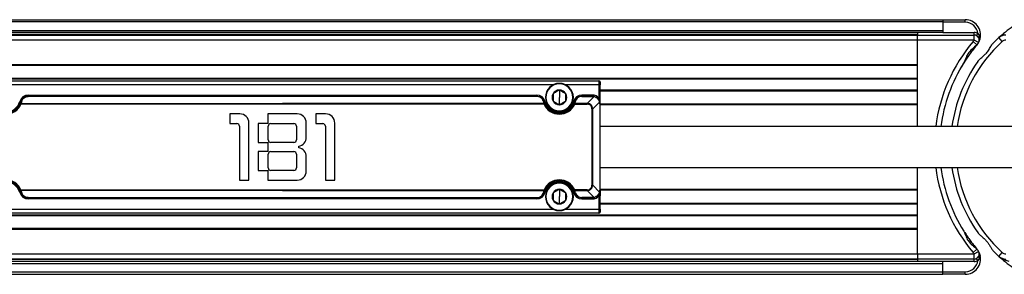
# Model space of a CAD drawing. Header units: millimetres. Extents: x -675 to 2621, y 428 to 911.
# Tile 10 of 30: x -130 to 64, y 428 to 478. Entities that reach past the tile are written whole.
import ezdxf

# ---------------------------------------------------------------- set-up
doc = ezdxf.new("R2010")
doc.units = ezdxf.units.MM

# ---------------------------------------------------------------- blocks, each defined once
blk = doc.blocks.new('Drawing View3')
at = {"color": 7, "linetype": 'Continuous', "lineweight": 25}
for p, q in [((191, 29), (451, 29)), ((451, 28.6), (191, 28.6)), ((451, 29), (451, 28.6)), ((451, 29), (455.41, 29)), ((451, 28.6), (451, 26.9)), ((455.41, 28.5), (451, 28.5)), ((455.41, 28.5), (455.41, 29)), ((191, 26.9), (451, 26.9)), ((451, 26.5), (191, 26.5)), ((446, 26.45), (196, 26.45)), ((196, 26.1), (446, 26.1)), ((196, 26), (446, 26)), ((446, 26.5), (446, 26)), ((446, 26), (457.14, 26)), ((451, 26.9), (451, 26.5)), ((451, 26.5), (457.14, 26.5)), ((457.14, 25), (457.14, 26)), ((457.64, 25.87), (457.89, 26.3)), ((457.81, 25.74), (457.8, 25.75)), ((457.85, 25.71), (457.81, 25.74)), ((458.3, 25.26), (458.33, 25.35)), ((458.33, 25.31), (458.32, 25.33)), ((462.3, 25.69), (462.02, 25.48)), ((462.69, 24.74), (462.02, 25.48)), ((446, 25), (196, 25)), ((446, 20.2), (446, 25)), ((457.14, 25), (446, 25)), ((457.69, 24.06), (456.93, 24.71)), ((458.01, 24.5), (457.14, 25)), ((196, 20.2), (446, 20.2)), ((446, 20), (196, 20)), ((446, 17.3), (446, 20.2)), ((196, 17.5), (446, 17.5)), ((446, 17.3), (196, 17.3)), ((258.7, 17), (383.3, 17)), ((374.25, 16.2), (267.75, 16.2)), ((375.5, 16.5), (375.5, 16.4)), ((383.3, 16.2), (376.75, 16.2)), ((383.3, 17), (383.3, 16.2)), ((383.3, 16.2), (383.3, 13.6)), ((383.3, 16.2), (383.5, 16.2)), ((383.5, 16.8), (383.5, 16.2)), ((383.5, 13.6), (383.5, 16.2)), ((446, 15.2), (446, 17.3)), ((270.93, 14.2), (270.93, 14)), ((270.93, 14.2), (371.07, 14.2)), ((270.93, 14), (270.93, 13.94)), ((270.93, 14), (371.07, 14)), ((371.07, 13.94), (270.93, 13.94)), ((371.07, 14.2), (371.07, 14)), ((371.07, 14), (371.07, 13.94)), ((375.5, 15.18), (375.5, 13.75)), ((375.5, 12.31), (375.5, 13.75)), ((382, 14.2), (379.93, 14.2)), ((379.93, 13.94), (379.93, 14)), ((382, 14), (379.93, 14)), ((379.93, 13.94), (382, 13.94)), ((381, 12.56), (382.34, 13.9)), ((382, 14), (382, 13.94)), ((383.5, 13.6), (383.3, 13.6)), ((383.5, 15.2), (446, 15.2)), ((446, 15), (383.5, 15)), ((446, 12.3), (446, 15.2)), ((269.52, 12.42), (269.34, 12.5)), ((269.52, 12.56), (321, 12.56)), ((372.48, 12.42), (269.52, 12.42)), ((372.48, 12.56), (321, 12.56)), ((372.48, 12.42), (372.66, 12.5)), ((378.34, 12.5), (378.52, 12.42)), ((378.52, 12.42), (378.52, 12.56)), ((381, 12.56), (378.52, 12.56)), ((378.52, 12.42), (381, 12.42)), ((381, 12.56), (381, 12.42)), ((383.4, 12.84), (382.06, 11.5)), ((383.44, 12.5), (383.44, -4.5)), ((383.5, -4.5), (383.5, 12.5)), ((383.5, 12.5), (446, 12.5)), ((446, 12.3), (383.5, 12.3)), ((446, 8), (446, 12.3)), ((312.59, 10.5), (310.64, 10.5)), ((310.64, 10.5), (310.64, 8.6)), ((323.89, 10.5), (318.14, 10.5)), ((318.14, 10.5), (318.14, 8.6)), ((329.49, 10.5), (327.54, 10.5)), ((327.54, 10.5), (327.54, 8.6)), ((375.5, 11), (375.5, 11.1)), ((381.92, 11.5), (382.06, 11.5)), ((381.92, 11.5), (381.92, -3.5)), ((382.06, -3.5), (382.06, 11.5)), ((310.64, 8.6), (312.04, 8.6)), ((312.54, 8.1), (312.54, -2.5)), ((314.39, -2.5), (314.39, 8.7)), ((318.14, 8.6), (316.24, 8.6)), ((316.24, 8.6), (316.24, 4.9)), ((318.19, 5.4), (318.19, 8.1)), ((318.69, 8.6), (323.24, 8.6)), ((323.74, 8.1), (323.74, 5.4)), ((325.69, 5.92), (325.69, 8.7)), ((327.54, 8.6), (328.94, 8.6)), ((329.44, 8.1), (329.44, -2.5)), ((331.29, -2.5), (331.29, 8.7)), ((316.24, 4.9), (318.14, 4.9)), ((318.14, 4.9), (318.14, 3.1)), ((323.24, 4.9), (318.69, 4.9)), ((324.19, 3.85), (324.19, 4.15)), ((318.14, 3.1), (316.24, 3.1)), ((316.24, 3.1), (316.24, -0.6)), ((318.19, -0.1), (318.19, 2.6)), ((318.69, 3.1), (323.24, 3.1)), ((323.74, 2.6), (323.74, -0.1)), ((325.69, -0.7), (325.69, 2.08)), ((316.24, -0.6), (318.14, -0.6)), ((318.14, -0.6), (318.14, -2.5)), ((323.24, -0.6), (318.69, -0.6)), ((446, -4.3), (446, 0)), ((312.54, -2.5), (314.39, -2.5)), ((318.14, -2.5), (323.89, -2.5)), ((329.44, -2.5), (331.29, -2.5)), ((375.5, -3), (375.5, -3.1)), ((382.06, -3.5), (381.92, -3.5)), ((382.06, -3.5), (383.4, -4.84)), ((269.29, -4.96), (269.48, -4.91)), ((269.34, -4.5), (269.52, -4.42)), ((269.52, -4.42), (269.52, -4.56)), ((269.52, -4.42), (372.48, -4.42)), ((321, -4.56), (269.52, -4.56)), ((321, -4.56), (372.48, -4.56)), ((372.48, -4.42), (372.48, -4.56)), ((372.66, -4.5), (372.48, -4.42)), ((372.71, -4.96), (372.52, -4.91)), ((375.5, -4.32), (375.5, -5.75)), ((375.5, -7.19), (375.5, -5.75)), ((381, -4.42), (378.52, -4.42)), ((378.52, -4.56), (381, -4.56)), ((381, -4.42), (381, -4.56)), ((382.34, -5.9), (381, -4.56)), ((383.5, -4.5), (383.3, -5.6)), ((383.3, -5.6), (383.5, -5.6)), ((383.3, -5.6), (383.3, -8.2)), ((383.5, -4.5), (383.44, -4.5)), ((383.5, -4.5), (383.45, -4.89)), ((383.5, -4.3), (446, -4.3)), ((446, -4.5), (383.5, -4.5)), ((383.5, -8.2), (383.5, -5.6)), ((446, -7.2), (446, -4.3)), ((270.93, -5.94), (371.07, -5.94)), ((270.93, -5.94), (270.93, -6)), ((371.07, -6), (270.93, -6)), ((371.07, -6.2), (270.93, -6.2)), ((371.07, -5.94), (371.07, -6)), ((382, -5.94), (379.93, -5.94)), ((379.93, -6), (379.93, -5.94)), ((379.93, -6), (382, -6)), ((379.93, -6.2), (382, -6.2)), ((383.5, -7), (446, -7)), ((446, -7.2), (383.5, -7.2)), ((446, -9.3), (446, -7.2)), ((196, -9.3), (446, -9.3)), ((446, -9.5), (196, -9.5)), ((383.3, -9), (258.7, -9)), ((267.75, -8.2), (374.25, -8.2)), ((375.5, -8.5), (375.5, -8.4)), ((376.75, -8.2), (383.3, -8.2)), ((383.5, -8.2), (383.3, -8.2)), ((383.3, -8.2), (383.3, -9)), ((383.5, -8.2), (383.5, -8.8)), ((446, -12.2), (446, -9.3)), ((446, -12), (196, -12)), ((446, -12.2), (196, -12.2)), ((446, -17), (446, -12.2)), ((196, -17), (446, -17)), ((446, -17), (457.14, -17)), ((457.69, -16.06), (456.93, -16.71)), ((457.14, -17), (458.01, -16.5)), ((457.14, -18), (457.14, -17)), ((458.33, -17.35), (458.3, -17.26)), ((458.32, -17.33), (458.33, -17.31)), ((462.02, -17.48), (462.69, -16.74)), ((451, -18.5), (191, -18.5)), ((191, -18.9), (451, -18.9)), ((446, -18), (196, -18)), ((446, -18.1), (196, -18.1)), ((196, -18.45), (446, -18.45)), ((457.14, -18), (446, -18)), ((446, -18), (446, -18.5)), ((451, -18.9), (451, -18.5)), ((457.14, -18.5), (451, -18.5)), ((451, -20.6), (451, -18.9)), ((457.89, -18.3), (457.64, -17.87)), ((457.8, -17.75), (457.81, -17.74)), ((457.8, -17.75), (457.8, -17.75)), ((462.17, -17.62), (462.19, -17.64)), ((462.19, -17.63), (462.21, -17.64)), ((462.3, -17.69), (462.33, -17.71)), ((451, -20.6), (191, -20.6)), ((191, -21), (451, -21)), ((451, -20.5), (455.41, -20.5)), ((451, -21), (451, -20.6)), ((455.41, -21), (451, -21)), ((455.41, -21), (455.41, -20.5))]:
    blk.add_line(p, q, dxfattribs=at)
at = {"color": 7, "linetype": 'Continuous', "lineweight": 25, "flags": 128}
for points in [[(457.14, 26), (457.14, 26.01), (457.14, 26.04), (457.14, 26.08), (457.14, 26.15), (457.14, 26.22), (457.14, 26.31), (457.14, 26.4), (457.14, 26.5)], [(379.93, 14), (379.93, 14), (379.93, 14.02), (379.93, 14.03), (379.93, 14.06), (379.93, 14.09), (379.93, 14.12), (379.93, 14.16), (379.93, 14.2)], [(382, 14.2), (382, 14.16), (382, 14.12), (382, 14.09), (382, 14.06), (382, 14.03), (382, 14.02), (382, 14), (382, 14)], [(269.29, 12.96), (269.33, 12.95), (269.36, 12.94), (269.4, 12.93), (269.43, 12.92), (269.45, 12.92), (269.47, 12.91), (269.48, 12.91), (269.48, 12.91)], [(269.52, 12.56), (269.52, 12.54), (269.52, 12.53), (269.52, 12.51), (269.52, 12.49), (269.52, 12.48), (269.52, 12.46), (269.52, 12.44), (269.52, 12.42)], [(372.48, 12.56), (372.48, 12.54), (372.48, 12.53), (372.48, 12.51), (372.48, 12.49), (372.48, 12.48), (372.48, 12.46), (372.48, 12.44), (372.48, 12.42)], [(372.71, 12.96), (372.67, 12.95), (372.64, 12.94), (372.6, 12.93), (372.57, 12.92), (372.55, 12.92), (372.53, 12.91), (372.52, 12.91), (372.52, 12.91)], [(378.29, 12.96), (378.33, 12.95), (378.36, 12.94), (378.4, 12.93), (378.43, 12.92), (378.45, 12.92), (378.47, 12.91), (378.48, 12.91), (378.48, 12.91)], [(383.44, 12.5), (383.45, 12.5), (383.47, 12.5), (383.48, 12.5), (383.48, 12.5), (383.49, 12.5), (383.5, 12.5), (383.5, 12.5), (383.5, 12.5)], [(378.29, -4.96), (378.33, -4.95), (378.36, -4.94), (378.4, -4.93), (378.43, -4.92), (378.45, -4.92), (378.47, -4.91), (378.48, -4.91), (378.48, -4.91)], [(378.52, -4.42), (378.48, -4.43), (378.45, -4.45), (378.42, -4.46), (378.39, -4.47), (378.37, -4.48), (378.35, -4.49), (378.34, -4.5), (378.34, -4.5)], [(378.52, -4.56), (378.52, -4.54), (378.52, -4.53), (378.52, -4.51), (378.52, -4.49), (378.52, -4.48), (378.52, -4.46), (378.52, -4.44), (378.52, -4.42)], [(270.93, -6), (270.93, -6), (270.93, -6.02), (270.93, -6.03), (270.93, -6.06), (270.93, -6.09), (270.93, -6.12), (270.93, -6.16), (270.93, -6.2)], [(371.07, -6), (371.07, -6), (371.07, -6.02), (371.07, -6.03), (371.07, -6.06), (371.07, -6.09), (371.07, -6.12), (371.07, -6.16), (371.07, -6.2)], [(379.93, -6.2), (379.93, -6.16), (379.93, -6.12), (379.93, -6.09), (379.93, -6.06), (379.93, -6.03), (379.93, -6.02), (379.93, -6), (379.93, -6)], [(382, -5.94), (382, -5.95), (382, -5.97), (382, -5.98), (382, -5.98), (382, -5.99), (382, -6), (382, -6), (382, -6)], [(382, -6), (382, -6), (382, -6.02), (382, -6.03), (382, -6.06), (382, -6.09), (382, -6.12), (382, -6.16), (382, -6.2)], [(457.14, -18.5), (457.14, -18.4), (457.14, -18.31), (457.14, -18.22), (457.14, -18.15), (457.14, -18.08), (457.14, -18.04), (457.14, -18.01), (457.14, -18)]]:
    blk.add_lwpolyline(points, dxfattribs=at)
at = {"color": 7, "linetype": 'Continuous', "lineweight": 25}
for centre, radius, start, end in [((455.41, 26), 3, 346.7517, 90), ((455.41, 26), 2.5, 6.8645, 90), ((481.5, 4), 29, 124.3012, 131.6088), ((457.14, 25), 1.5, 59.9946, 90), ((457.14, 25), 1, 330, 90), ((481.5, 4), 29, 132.2054, 135.0889), ((463.36, 24), 2, 90, 132.2055), ((481.5, 4), 29, 131.6088, 131.809), ((481.33, 4), 32, 139.6798, 172.7821), ((481.5, 4), 28, 132.2054, 171.7318), ((455.41, 26), 2, 319.6798, 330), ((455.41, 26), 3, 323.4635, 330), ((463.36, 24), 1, 90, 132.2054), ((481.33, 4), 31, 147.7106, 172.583), ((481.5, 4), 29, 144.6398, 172.0211), ((375.5, 13.75), 2.75, 90, 270), ((375.5, 13.75), 2.65, 90, 270), ((375.5, 13.75), 2.75, 270, 90), ((375.5, 13.75), 2.65, 270, 90), ((383.3, 16.8), 0.2, 0, 90), ((270.93, 12.5), 1.7, 90, 164.2322), ((371.07, 12.5), 1.7, 15.7678, 90), ((375.5, 13.75), 1.44, 150.0027, 210), ((375.5, 13.75), 1.44, 90, 150.0027), ((375.5, 13.75), 1.44, 30, 90), ((375.5, 13.75), 1.44, 330, 30), ((379.93, 12.5), 1.7, 90, 164.2322), ((382, 12.5), 1.7, 40.1192, 90), ((266.5, 13.75), 3.3, 203.8217, 336.1783), ((266.5, 13.75), 3.1, 203.8215, 336.1783), ((266.5, 13.75), 2.9, 195.7678, 344.2322), ((269.47, 12.41), 0.155, 69.9068, 146.7706), ((372.53, 12.41), 0.155, 33.2294, 110.0932), ((375.5, 13.75), 3.3, 203.8217, 336.1783), ((375.5, 13.75), 3.1, 203.8217, 336.1785), ((375.5, 13.75), 2.9, 195.7678, 344.2322), ((375.5, 13.75), 1.43, 210, 270), ((375.5, 13.75), 1.44, 270, 330), ((312.59, 8.7), 1.8, 0, 90), ((323.89, 8.7), 1.8, 0, 90), ((329.49, 8.7), 1.8, 0, 90), ((312.04, 8.1), 0.5, 0, 90), ((318.69, 8.1), 0.5, 90, 180), ((323.24, 8.1), 0.5, 0, 90), ((328.94, 8.1), 0.5, 0, 90), ((323.89, 5.92), 1.8, 279.5941, 0), ((318.69, 5.4), 0.5, 180, 270), ((323.24, 5.4), 0.5, 270, 0), ((318.69, 2.6), 0.5, 90, 180), ((323.24, 2.6), 0.5, 0, 90), ((323.89, 2.08), 1.8, 0, 80.4059), ((318.69, -0.1), 0.5, 180, 270), ((323.24, -0.1), 0.5, 270, 0), ((323.89, -0.7), 1.8, 270, 0), ((481.33, 4), 32, 187.1836, 220.3202), ((481.33, 4), 31, 187.4549, 212.2894), ((481.5, 4), 29, 187.9466, 215.3602), ((481.5, 4), 28, 188.2226, 227.7946), ((266.5, -5.75), 3.3, 23.8217, 156.1783), ((266.5, -5.75), 3.1, 23.8215, 156.1783), ((266.5, -5.75), 2.9, 15.7678, 164.2322), ((375.5, -5.75), 3.3, 23.8217, 156.1783), ((375.5, -5.75), 3.1, 23.8217, 156.1785), ((375.5, -5.75), 2.9, 15.7678, 164.2322), ((375.5, -5.75), 2.75, 90, 270), ((375.5, -5.75), 2.65, 90, 270), ((375.5, -5.75), 2.75, 270, 90), ((375.5, -5.75), 2.65, 270, 90), ((270.93, -4.5), 1.7, 195.7678, 270), ((371.07, -4.5), 1.7, 270, 344.2322), ((375.5, -5.75), 1.44, 150.0027, 210), ((375.5, -5.75), 1.44, 90, 150.0027), ((375.5, -5.75), 1.44, 30, 90), ((375.5, -5.75), 1.44, 330, 30), ((379.93, -4.5), 1.7, 195.7678, 270), ((378.47, -4.41), 0.155, 213.2287, 290.0913), ((382, -4.5), 1.7, 270, 319.8808), ((375.5, -5.75), 1.44, 210, 270), ((375.5, -5.75), 1.44, 270, 330), ((383.3, -8.8), 0.2, 270, 0), ((455.41, -18), 3, 270, 13.2483), ((455.41, -18), 2, 30, 40.3202), ((457.14, -17), 1, 270, 30), ((455.41, -18), 3, 30, 36.5365), ((481.5, 4), 29, 224.9111, 227.7946), ((463.36, -16), 1, 227.7946, 270), ((455.41, -18), 2.5, 270.0178, 353.13), ((457.14, -17), 1.5, 270, 299.9999), ((463.36, -16), 2, 227.7946, 270), ((481.5, 4), 29, 228.1939, 228.3912), ((481.5, 4), 29, 228.3912, 235.6988)]:
    blk.add_arc(centre, radius, start, end, dxfattribs=at)
for points in [[(446, 25), (446, 25.13), (446, 25.39), (446, 25.72), (446, 25.95), (446, 25.98), (446, 26)], [(462.44, 25.78), (462.44, 25.77), (462.44, 25.77), (462.43, 25.77)], [(446, -17), (446, -17.13), (446, -17.39), (446, -17.72), (446, -17.95), (446, -17.98), (446, -18)], [(462.43, -17.77), (462.44, -17.77), (462.44, -17.78), (462.44, -17.78)]]:
    blk.add_open_spline(points, degree=3, dxfattribs=at)
for points, knots in [([(458.23, 25.4), (458.22, 25.41), (458.14, 25.48), (458.03, 25.59), (457.89, 25.68), (457.86, 25.71), (457.85, 25.71)], [0, 0, 0, 0, 0.065735, 0.634435, 0.934928, 1, 1, 1, 1]), ([(457.89, 26.3), (457.98, 26.17), (458.17, 25.89), (458.21, 25.57), (458.23, 25.4)], [0, 0, 0, 0, 0.47209, 1, 1, 1, 1]), ([(458.04, 24.59), (458.07, 24.64), (458.26, 24.94), (458.3, 25.14), (458.33, 25.31)], [0, 0, 0, 0, 0.167797, 1, 1, 1, 1]), ([(458.08, 25.24), (458.1, 25.25), (458.13, 25.26), (458.17, 25.3), (458.21, 25.35), (458.22, 25.38), (458.23, 25.4)], [0, 0, 0, 0, 0.261752, 0.523299, 0.772349, 1, 1, 1, 1]), ([(458.13, 25.17), (458.15, 25.18), (458.2, 25.18), (458.26, 25.21), (458.31, 25.25), (458.32, 25.29), (458.33, 25.31)], [0, 0, 0, 0, 0.242657, 0.5, 0.757343, 1, 1, 1, 1]), ([(458.32, 25.33), (458.32, 25.34), (458.31, 25.37), (458.26, 25.39), (458.23, 25.4)], [0, 0, 0, 0, 0.377383, 1, 1, 1, 1]), ([(462.15, 25.58), (462.15, 25.59), (462.16, 25.61), (462.18, 25.62), (462.19, 25.63), (462.19, 25.64)], [0, 0, 0, 0, 0.384951, 0.77488, 1, 1, 1, 1]), ([(462.19, 25.64), (462.19, 25.64), (462.18, 25.63), (462.18, 25.62), (462.17, 25.61), (462.16, 25.61), (462.16, 25.6)], [0, 0, 0, 0, 0.240646, 0.507575, 0.753919, 1, 1, 1, 1]), ([(462.17, 25.62), (462.17, 25.61), (462.16, 25.61), (462.16, 25.61), (462.16, 25.61), (462.16, 25.61), (462.16, 25.6)], [0, 0, 0, 0, 0.262177, 0.511125, 0.756524, 1, 1, 1, 1]), ([(462.33, 25.71), (462.31, 25.7), (462.27, 25.68), (462.21, 25.64), (462.17, 25.61)], [0, 0, 0, 0, 0.285941, 1, 1, 1, 1]), ([(462.19, 25.64), (462.2, 25.64), (462.21, 25.66), (462.23, 25.67), (462.24, 25.67)], [0, 0, 0, 0, 0.496974, 1, 1, 1, 1]), ([(462.2, 25.64), (462.2, 25.65), (462.22, 25.66), (462.23, 25.67), (462.24, 25.68)], [0, 0, 0, 0, 0.106637, 1, 1, 1, 1]), ([(462.24, 25.68), (462.41, 25.83), (462.58, 25.92), (462.78, 26.02), (462.85, 26.05), (462.97, 26.1), (463.03, 26.12), (463.09, 26.14)], [0, 0, 0, 0, 0.5, 0.5, 0.75, 0.75, 1, 1, 1, 1]), ([(462.43, 25.77), (462.43, 25.77), (462.43, 25.77), (462.43, 25.77), (462.42, 25.77), (462.41, 25.76), (462.39, 25.75), (462.36, 25.74), (462.31, 25.72), (462.27, 25.7), (462.25, 25.68), (462.24, 25.67)], [0, 0, 0, 0, 0.032075, 0.073362, 0.104141, 0.173029, 0.264249, 0.432376, 0.693342, 0.83652, 1, 1, 1, 1]), ([(457.69, 24.06), (457.47, 23.79), (457.03, 23.26), (456.35, 22.36), (455.73, 21.49), (455.22, 20.72), (454.83, 20.09), (454.56, 19.64), (454.4, 19.36), (454.38, 19.32), (454.37, 19.3)], [0, 0, 0, 0, 0.148351, 0.299301, 0.441364, 0.572239, 0.689441, 0.798866, 0.899864, 1, 1, 1, 1]), ([(457.69, 24.06), (457.38, 23.79), (456.77, 23.26), (455.99, 22.52), (455.63, 21.83), (455.42, 21.2), (455.24, 20.81), (455.12, 20.56)], [0, 0, 0, 0, 0.290061, 0.563136, 0.668146, 0.785371, 1, 1, 1, 1]), ([(457.67, 24.05), (457.67, 24.05), (457.68, 24.05), (457.68, 24.06), (457.69, 24.06)], [0, 0, 0, 0, 0.071867, 1, 1, 1, 1]), ([(457.82, 24.21), (457.8, 24.19), (457.76, 24.13), (457.71, 24.09), (457.69, 24.06)], [0, 0, 0, 0, 0.548371, 1, 1, 1, 1]), ([(457.74, 24.12), (457.79, 24.18), (457.89, 24.31), (457.97, 24.43), (458.01, 24.5)], [0, 0, 0, 0, 0.481094, 1, 1, 1, 1]), ([(457.85, 20.78), (457.86, 20.8), (457.88, 20.83), (457.93, 20.89), (458, 20.97), (458.09, 21.07), (458.2, 21.18), (458.34, 21.31), (458.62, 21.58), (459.05, 21.95), (459.51, 22.38), (459.84, 22.78), (460.09, 23.14), (460.31, 23.53), (460.51, 23.88), (460.69, 24.16), (460.84, 24.34), (460.93, 24.44), (460.96, 24.47)], [0, 0, 0, 0, 0.012925, 0.031297, 0.055064, 0.08417, 0.118566, 0.158211, 0.203073, 0.359733, 0.494864, 0.572925, 0.657736, 0.749834, 0.838903, 0.9105, 0.964267, 1, 1, 1, 1]), ([(270.93, 14), (270.78, 13.99), (270.48, 13.96), (270.05, 13.75), (269.67, 13.39), (269.55, 13.08), (269.48, 12.91)], [0, 0, 0, 0, 0.193102, 0.412953, 0.679152, 1, 1, 1, 1]), ([(269.68, 12.99), (269.72, 13.12), (269.82, 13.38), (270.11, 13.68), (270.5, 13.9), (270.78, 13.93), (270.93, 13.94)], [0, 0, 0, 0, 0.283188, 0.564343, 0.78317, 1, 1, 1, 1]), ([(371.07, 14), (371.22, 13.99), (371.52, 13.96), (371.95, 13.75), (372.33, 13.39), (372.45, 13.08), (372.52, 12.91)], [0, 0, 0, 0, 0.193102, 0.412953, 0.679152, 1, 1, 1, 1]), ([(372.32, 12.99), (372.28, 13.12), (372.18, 13.38), (371.89, 13.68), (371.5, 13.9), (371.22, 13.93), (371.07, 13.94)], [0, 0, 0, 0, 0.283188, 0.564343, 0.78317, 1, 1, 1, 1]), ([(375.5, 15.18), (375.29, 15.07), (374.88, 14.83), (374.46, 14.59), (374.26, 14.47)], [0, 0, 0, 0, 0.500022, 1, 1, 1, 1]), ([(374.26, 14.47), (374.26, 14.23), (374.26, 13.75), (374.26, 13.27), (374.26, 13.03)], [0, 0, 0, 0, 0.500022, 1, 1, 1, 1]), ([(376.74, 14.47), (376.54, 14.59), (376.12, 14.83), (375.71, 15.07), (375.5, 15.18)], [0, 0, 0, 0, 0.499981, 1, 1, 1, 1]), ([(376.74, 13.03), (376.74, 13.27), (376.74, 13.75), (376.74, 14.23), (376.74, 14.47)], [0, 0, 0, 0, 0.499981, 1, 1, 1, 1]), ([(378.48, 12.91), (378.53, 13.04), (378.62, 13.28), (378.88, 13.59), (379.18, 13.82), (379.54, 13.97), (379.8, 13.99), (379.93, 14)], [0, 0, 0, 0, 0.244514, 0.459051, 0.643253, 0.831126, 1, 1, 1, 1]), ([(379.93, 13.94), (379.75, 13.92), (379.38, 13.87), (378.9, 13.52), (378.76, 13.19), (378.68, 12.99)], [0, 0, 0, 0, 0.275722, 0.555939, 1, 1, 1, 1]), ([(382, 14), (382.07, 14), (382.21, 13.99), (382.33, 13.96), (382.39, 13.95)], [0, 0, 0, 0, 0.553777, 1, 1, 1, 1]), ([(382.34, 13.9), (382.28, 13.91), (382.17, 13.94), (382.05, 13.94), (382, 13.94)], [0, 0, 0, 0, 0.560341, 1, 1, 1, 1]), ([(382.34, 13.9), (382.34, 13.91), (382.35, 13.92), (382.36, 13.94), (382.38, 13.95), (382.38, 13.95), (382.39, 13.95)], [0, 0, 0, 0, 0.2473607, 0.4999975, 0.7526356, 1, 1, 1, 1]), ([(382.34, 13.9), (382.46, 13.85), (382.7, 13.76), (383.01, 13.51), (383.26, 13.2), (383.35, 12.96), (383.4, 12.84)], [0, 0, 0, 0, 0.255365, 0.500131, 0.746153, 1, 1, 1, 1]), ([(382.39, 13.95), (382.51, 13.91), (382.76, 13.82), (383.07, 13.57), (383.32, 13.26), (383.41, 13.01), (383.45, 12.89)], [0, 0, 0, 0, 0.254499, 0.499903, 0.745464, 1, 1, 1, 1]), ([(383.5, 12.5), (383.49, 12.69), (383.46, 13.06), (383.35, 13.42), (383.3, 13.6)], [0, 0, 0, 0, 0.518681, 1, 1, 1, 1]), ([(383.5, 12.76), (383.5, 12.86), (383.5, 13.12), (383.5, 13.42), (383.5, 13.6)], [0, 0, 0, 0, 0.4008231, 1, 1, 1, 1]), ([(269.48, 12.91), (269.46, 12.83), (269.42, 12.69), (269.36, 12.56), (269.34, 12.5)], [0, 0, 0, 0, 0.560247, 1, 1, 1, 1]), ([(269.68, 12.99), (269.65, 13), (269.61, 13), (269.55, 12.98), (269.5, 12.95), (269.49, 12.92), (269.48, 12.91)], [0, 0, 0, 0, 0.24244, 0.500001, 0.757562, 1, 1, 1, 1]), ([(269.68, 12.99), (269.65, 12.91), (269.61, 12.77), (269.55, 12.62), (269.52, 12.56)], [0, 0, 0, 0, 0.56207, 1, 1, 1, 1]), ([(372.32, 12.99), (372.35, 13), (372.39, 13), (372.45, 12.98), (372.5, 12.95), (372.51, 12.92), (372.52, 12.91)], [0, 0, 0, 0, 0.24244, 0.500002, 0.757562, 1, 1, 1, 1]), ([(372.32, 12.99), (372.35, 12.91), (372.39, 12.77), (372.45, 12.62), (372.48, 12.56)], [0, 0, 0, 0, 0.56207, 1, 1, 1, 1]), ([(372.52, 12.91), (372.54, 12.83), (372.58, 12.69), (372.64, 12.56), (372.66, 12.5)], [0, 0, 0, 0, 0.560247, 1, 1, 1, 1]), ([(374.26, 13.03), (374.46, 12.91), (374.88, 12.67), (375.29, 12.43), (375.5, 12.31)], [0, 0, 0, 0, 0.499981, 1, 1, 1, 1]), ([(375.5, 12.31), (375.71, 12.43), (376.12, 12.67), (376.54, 12.91), (376.74, 13.03)], [0, 0, 0, 0, 0.499981, 1, 1, 1, 1]), ([(378.34, 12.5), (378.37, 12.57), (378.42, 12.71), (378.47, 12.85), (378.48, 12.91)], [0, 0, 0, 0, 0.559769, 1, 1, 1, 1]), ([(378.52, 12.56), (378.49, 12.56), (378.45, 12.57), (378.4, 12.56), (378.36, 12.53), (378.34, 12.51), (378.34, 12.5)], [0, 0, 0, 0, 0.302165, 0.504061, 0.798043, 1, 1, 1, 1]), ([(378.48, 12.91), (378.49, 12.92), (378.5, 12.95), (378.55, 12.98), (378.61, 13), (378.65, 13), (378.68, 12.99)], [0, 0, 0, 0, 0.242438, 0.499998, 0.757558, 1, 1, 1, 1]), ([(378.52, 12.56), (378.55, 12.64), (378.61, 12.78), (378.66, 12.93), (378.68, 12.99)], [0, 0, 0, 0, 0.558084, 1, 1, 1, 1]), ([(382.06, 11.5), (382.04, 11.65), (382.01, 11.86), (381.87, 12.11), (381.71, 12.31), (381.42, 12.51), (381.15, 12.54), (381, 12.56)], [0, 0, 0, 0, 0.273493, 0.385903, 0.509724, 0.72775, 1, 1, 1, 1]), ([(381.92, 11.5), (381.91, 11.64), (381.88, 11.91), (381.65, 12.23), (381.32, 12.4), (381.11, 12.41), (381, 12.42)], [0, 0, 0, 0, 0.281084, 0.558093, 0.777902, 1, 1, 1, 1]), ([(383.4, 12.84), (383.41, 12.84), (383.42, 12.85), (383.44, 12.87), (383.45, 12.88), (383.45, 12.88), (383.45, 12.89)], [0, 0, 0, 0, 0.250052, 0.503611, 0.755307, 1, 1, 1, 1]), ([(383.44, 12.5), (383.44, 12.56), (383.43, 12.68), (383.41, 12.79), (383.4, 12.84)], [0, 0, 0, 0, 0.5593256, 1, 1, 1, 1]), ([(383.45, 12.89), (383.47, 12.82), (383.49, 12.69), (383.5, 12.56), (383.5, 12.5)], [0, 0, 0, 0, 0.565413, 1, 1, 1, 1]), ([(535.5, 8), (533.33, 8), (529.39, 8), (524.07, 8), (519.87, 8), (516.46, 8), (513.45, 8), (510.47, 8), (502.85, 8), (491.23, 8), (475.62, 8), (461.31, 8), (447.74, 8), (434.95, 8), (423.62, 8), (413.98, 8), (407.71, 8), (403.06, 8), (399.46, 8), (394.95, 8), (389.53, 8), (385.61, 8), (383.5, 8)], [0, 0, 0, 0, 0.042741, 0.077568, 0.104968, 0.125598, 0.144806, 0.164414, 0.184417, 0.295226, 0.394152, 0.493062, 0.577186, 0.661406, 0.745642, 0.801165, 0.851796, 0.869492, 0.893137, 0.922753, 0.958365, 1, 1, 1, 1]), ([(383.5, 0), (385.6, 0), (389.42, 0), (394.59, 0), (398.69, 0), (402.04, 0), (405.04, 0), (408.04, 0), (415.69, 0), (427.34, 0), (443.01, 0), (457.33, 0), (470.88, 0), (483.63, 0), (493.98, 0), (501.9, 0), (507.22, 0), (511.6, 0), (515.39, 0), (519.08, 0), (523.69, 0), (529.26, 0), (533.31, 0), (535.5, 0)], [0, 0, 0, 0, 0.041342, 0.075318, 0.10196, 0.122089, 0.141461, 0.161215, 0.18133, 0.292464, 0.391679, 0.490819, 0.57472, 0.658593, 0.742497, 0.779409, 0.815192, 0.847534, 0.865947, 0.890124, 0.920291, 0.956769, 1, 1, 1, 1]), ([(381, -4.56), (381.15, -4.54), (381.36, -4.51), (381.61, -4.37), (381.81, -4.21), (382.01, -3.92), (382.04, -3.65), (382.06, -3.5)], [0, 0, 0, 0, 0.2734928, 0.3859026, 0.5097233, 0.7277494, 1, 1, 1, 1]), ([(381, -4.42), (381.14, -4.41), (381.41, -4.38), (381.73, -4.15), (381.9, -3.82), (381.91, -3.61), (381.92, -3.5)], [0, 0, 0, 0, 0.281084, 0.558093, 0.777902, 1, 1, 1, 1]), ([(269.52, -4.56), (269.49, -4.56), (269.45, -4.57), (269.4, -4.56), (269.36, -4.53), (269.34, -4.51), (269.34, -4.5)], [0, 0, 0, 0, 0.302178, 0.504061, 0.798042, 1, 1, 1, 1]), ([(269.34, -4.5), (269.37, -4.57), (269.42, -4.71), (269.47, -4.85), (269.48, -4.91)], [0, 0, 0, 0, 0.559769, 1, 1, 1, 1]), ([(269.48, -4.91), (269.49, -4.92), (269.5, -4.95), (269.55, -4.98), (269.61, -5), (269.65, -5), (269.68, -4.99)], [0, 0, 0, 0, 0.242438, 0.499997, 0.757558, 1, 1, 1, 1]), ([(269.48, -4.91), (269.53, -5.04), (269.62, -5.28), (269.88, -5.59), (270.18, -5.82), (270.54, -5.97), (270.8, -5.99), (270.93, -6)], [0, 0, 0, 0, 0.244514, 0.459051, 0.643253, 0.831126, 1, 1, 1, 1]), ([(269.52, -4.56), (269.55, -4.64), (269.61, -4.78), (269.66, -4.93), (269.68, -4.99)], [0, 0, 0, 0, 0.558083, 1, 1, 1, 1]), ([(270.93, -5.94), (270.75, -5.92), (270.38, -5.87), (269.9, -5.52), (269.76, -5.19), (269.68, -4.99)], [0, 0, 0, 0, 0.275722, 0.555939, 1, 1, 1, 1]), ([(372.52, -4.91), (372.47, -5.04), (372.38, -5.28), (372.12, -5.59), (371.82, -5.82), (371.46, -5.97), (371.2, -5.99), (371.07, -6)], [0, 0, 0, 0, 0.244514, 0.459051, 0.643253, 0.831126, 1, 1, 1, 1]), ([(371.07, -5.94), (371.25, -5.92), (371.62, -5.87), (372.1, -5.52), (372.24, -5.19), (372.32, -4.99)], [0, 0, 0, 0, 0.275722, 0.555939, 1, 1, 1, 1]), ([(372.48, -4.56), (372.45, -4.64), (372.39, -4.78), (372.34, -4.93), (372.32, -4.99)], [0, 0, 0, 0, 0.558083, 1, 1, 1, 1]), ([(372.52, -4.91), (372.51, -4.92), (372.5, -4.95), (372.45, -4.98), (372.39, -5), (372.35, -5), (372.32, -4.99)], [0, 0, 0, 0, 0.242438, 0.499998, 0.757558, 1, 1, 1, 1]), ([(372.48, -4.56), (372.51, -4.56), (372.55, -4.57), (372.6, -4.56), (372.64, -4.53), (372.66, -4.51), (372.66, -4.5)], [0, 0, 0, 0, 0.302178, 0.504061, 0.798042, 1, 1, 1, 1]), ([(372.66, -4.5), (372.63, -4.57), (372.58, -4.71), (372.53, -4.85), (372.52, -4.91)], [0, 0, 0, 0, 0.559769, 1, 1, 1, 1]), ([(375.5, -4.32), (375.29, -4.43), (374.88, -4.67), (374.46, -4.91), (374.26, -5.03)], [0, 0, 0, 0, 0.500022, 1, 1, 1, 1]), ([(374.26, -5.03), (374.26, -5.27), (374.26, -5.75), (374.26, -6.23), (374.26, -6.47)], [0, 0, 0, 0, 0.500022, 1, 1, 1, 1]), ([(376.74, -5.03), (376.54, -4.91), (376.12, -4.67), (375.71, -4.43), (375.5, -4.32)], [0, 0, 0, 0, 0.499981, 1, 1, 1, 1]), ([(376.74, -6.47), (376.74, -6.23), (376.74, -5.75), (376.74, -5.27), (376.74, -5.03)], [0, 0, 0, 0, 0.499981, 1, 1, 1, 1]), ([(378.48, -4.91), (378.46, -4.83), (378.42, -4.69), (378.36, -4.56), (378.34, -4.5)], [0, 0, 0, 0, 0.560247, 1, 1, 1, 1]), ([(378.68, -4.99), (378.65, -5), (378.61, -5), (378.55, -4.98), (378.5, -4.95), (378.49, -4.92), (378.48, -4.91)], [0, 0, 0, 0, 0.24244, 0.500002, 0.757562, 1, 1, 1, 1]), ([(379.93, -6), (379.78, -5.99), (379.48, -5.96), (379.05, -5.75), (378.67, -5.39), (378.55, -5.08), (378.48, -4.91)], [0, 0, 0, 0, 0.193102, 0.412953, 0.679152, 1, 1, 1, 1]), ([(378.68, -4.99), (378.65, -4.91), (378.61, -4.77), (378.55, -4.62), (378.52, -4.56)], [0, 0, 0, 0, 0.562071, 1, 1, 1, 1]), ([(378.68, -4.99), (378.72, -5.12), (378.82, -5.38), (379.11, -5.68), (379.5, -5.9), (379.78, -5.93), (379.93, -5.94)], [0, 0, 0, 0, 0.283188, 0.564343, 0.78317, 1, 1, 1, 1]), ([(383.4, -4.84), (383.35, -4.96), (383.26, -5.2), (383.01, -5.51), (382.7, -5.76), (382.46, -5.85), (382.34, -5.9)], [0, 0, 0, 0, 0.255364, 0.500128, 0.746152, 1, 1, 1, 1]), ([(383.45, -4.89), (383.41, -5.01), (383.32, -5.26), (383.07, -5.57), (382.76, -5.82), (382.51, -5.91), (382.39, -5.95)], [0, 0, 0, 0, 0.254499, 0.499903, 0.745464, 1, 1, 1, 1]), ([(383.4, -4.84), (383.41, -4.78), (383.44, -4.67), (383.44, -4.55), (383.44, -4.5)], [0, 0, 0, 0, 0.560341, 1, 1, 1, 1]), ([(383.4, -4.84), (383.41, -4.84), (383.42, -4.85), (383.44, -4.86), (383.45, -4.88), (383.45, -4.88), (383.45, -4.89)], [0, 0, 0, 0, 0.247361, 0.499998, 0.752636, 1, 1, 1, 1]), ([(383.5, -4.5), (383.5, -4.69), (383.5, -5.03), (383.5, -5.42), (383.5, -5.6)], [0, 0, 0, 0, 0.552208, 1, 1, 1, 1]), ([(374.26, -6.47), (374.46, -6.59), (374.88, -6.83), (375.29, -7.07), (375.5, -7.19)], [0, 0, 0, 0, 0.499981, 1, 1, 1, 1]), ([(375.5, -7.19), (375.71, -7.07), (376.12, -6.83), (376.54, -6.59), (376.74, -6.47)], [0, 0, 0, 0, 0.499981, 1, 1, 1, 1]), ([(382, -5.94), (382.06, -5.94), (382.18, -5.93), (382.29, -5.91), (382.34, -5.9)], [0, 0, 0, 0, 0.559326, 1, 1, 1, 1]), ([(382.39, -5.95), (382.32, -5.97), (382.19, -5.99), (382.06, -6), (382, -6)], [0, 0, 0, 0, 0.565413, 1, 1, 1, 1]), ([(382.34, -5.9), (382.34, -5.91), (382.35, -5.92), (382.37, -5.94), (382.38, -5.95), (382.38, -5.95), (382.39, -5.95)], [0, 0, 0, 0, 0.2500521, 0.5036111, 0.7553073, 1, 1, 1, 1]), ([(454.37, -11.3), (454.37, -11.31), (454.37, -11.31), (454.44, -11.42), (454.45, -11.44)], [0, 0, 0, 0, 0.857875, 1, 1, 1, 1]), ([(455.09, -12.5), (455.16, -12.61), (455.37, -12.95), (455.8, -13.59), (456.36, -14.38), (457, -15.22), (457.45, -15.76), (457.69, -16.06)], [0, 0, 0, 0, 0.098629, 0.320345, 0.510981, 0.729565, 1, 1, 1, 1]), ([(455.12, -12.56), (455.25, -12.83), (455.44, -13.24), (455.66, -13.9), (456.05, -14.6), (456.83, -15.3), (457.4, -15.81), (457.69, -16.06)], [0, 0, 0, 0, 0.2281664, 0.3473331, 0.4582866, 0.7312166, 1, 1, 1, 1]), ([(457.85, -12.78), (457.86, -12.8), (457.89, -12.84), (457.94, -12.9), (458, -12.97), (458.11, -13.1), (458.28, -13.26), (458.62, -13.57), (459.07, -13.97), (459.52, -14.39), (459.81, -14.74), (460, -15), (460.17, -15.28), (460.32, -15.55), (460.48, -15.83), (460.64, -16.08), (460.8, -16.3), (460.91, -16.42), (460.96, -16.47)], [0, 0, 0, 0, 0.015732, 0.034539, 0.056484, 0.081606, 0.144099, 0.206821, 0.364763, 0.504038, 0.566916, 0.628052, 0.68992, 0.757184, 0.818675, 0.888812, 0.948301, 1, 1, 1, 1]), ([(457.69, -16.06), (457.68, -16.06), (457.68, -16.05), (457.67, -16.05), (457.67, -16.05)], [0, 0, 0, 0, 0.929498, 1, 1, 1, 1]), ([(457.69, -16.06), (457.72, -16.09), (457.76, -16.14), (457.8, -16.19), (457.82, -16.21)], [0, 0, 0, 0, 0.572507, 1, 1, 1, 1]), ([(458.01, -16.5), (457.96, -16.42), (457.88, -16.3), (457.79, -16.18), (457.76, -16.14)], [0, 0, 0, 0, 0.687349, 1, 1, 1, 1]), ([(457.81, -17.74), (457.85, -17.71), (457.92, -17.67), (458.04, -17.57), (458.13, -17.49), (458.2, -17.43), (458.23, -17.4)], [0, 0, 0, 0, 0.324968, 0.551377, 0.777613, 1, 1, 1, 1]), ([(458.23, -17.4), (458.21, -17.57), (458.17, -17.89), (457.98, -18.17), (457.89, -18.3)], [0, 0, 0, 0, 0.529649, 1, 1, 1, 1]), ([(458.33, -17.31), (458.29, -17.13), (458.25, -16.89), (458.01, -16.55), (457.96, -16.46)], [0, 0, 0, 0, 0.751585, 1, 1, 1, 1]), ([(458.1, -17.25), (458.11, -17.25), (458.13, -17.26), (458.17, -17.29), (458.21, -17.34), (458.22, -17.38), (458.23, -17.4)], [0, 0, 0, 0, 0.128315, 0.419643, 0.714736, 1, 1, 1, 1]), ([(458.13, -17.17), (458.15, -17.18), (458.2, -17.18), (458.26, -17.21), (458.31, -17.25), (458.32, -17.29), (458.33, -17.31)], [0, 0, 0, 0, 0.242657, 0.5, 0.757343, 1, 1, 1, 1]), ([(458.23, -17.4), (458.26, -17.39), (458.31, -17.37), (458.32, -17.34), (458.32, -17.33)], [0, 0, 0, 0, 0.611713, 1, 1, 1, 1]), ([(457.86, -17.69), (457.86, -17.69), (457.86, -17.69), (457.88, -17.69), (457.9, -17.68)], [0, 0, 0, 0, 0.351206, 1, 1, 1, 1]), ([(462.16, -17.6), (462.16, -17.61), (462.16, -17.61), (462.17, -17.61), (462.17, -17.62)], [0, 0, 0, 0, 0.493334, 1, 1, 1, 1]), ([(462.16, -17.6), (462.16, -17.61), (462.17, -17.62), (462.18, -17.62), (462.18, -17.63), (462.19, -17.63), (462.19, -17.64), (462.19, -17.64), (462.19, -17.64)], [0, 0, 0, 0, 0.374459, 0.566133, 0.68236, 0.798462, 0.887705, 1, 1, 1, 1]), ([(462.24, -17.68), (462.23, -17.67), (462.21, -17.65), (462.19, -17.64), (462.19, -17.63)], [0, 0, 0, 0, 0.900467, 1, 1, 1, 1]), ([(462.21, -17.64), (462.24, -17.66), (462.27, -17.68), (462.3, -17.7), (462.31, -17.7)], [0, 0, 0, 0, 0.77086, 1, 1, 1, 1]), ([(462.21, -17.65), (462.21, -17.65), (462.21, -17.66), (462.23, -17.67), (462.24, -17.67)], [0, 0, 0, 0, 0.121641, 1, 1, 1, 1]), ([(462.24, -17.67), (462.25, -17.68), (462.27, -17.69), (462.3, -17.71), (462.33, -17.73), (462.36, -17.74), (462.39, -17.75), (462.41, -17.76), (462.42, -17.76), (462.43, -17.77), (462.43, -17.77), (462.43, -17.77), (462.43, -17.77)], [0, 0, 0, 0, 0.152085, 0.302452, 0.436124, 0.567266, 0.696425, 0.823709, 0.874594, 0.92525, 0.964477, 1, 1, 1, 1]), ([(463.09, -18.14), (463.02, -18.12), (462.96, -18.1), (462.84, -18.05), (462.78, -18.02), (462.65, -17.95), (462.57, -17.92), (462.41, -17.82), (462.33, -17.76), (462.24, -17.68)], [0, 0, 0, 0, 0.25, 0.25, 0.5, 0.5, 0.75, 0.75, 1, 1, 1, 1]), ([(462.28, -17.71), (462.28, -17.71), (462.28, -17.71), (462.31, -17.74), (462.31, -17.74)], [0, 0, 0, 0, 0.947341, 1, 1, 1, 1]), ([(464.01, -18.5), (463.9, -18.48), (463.78, -18.43), (463.48, -18.3), (463.3, -18.23), (463.09, -18.14)], [0, 0, 0, 0, 0.5, 0.5, 1, 1, 1, 1])]:
    blk.add_open_spline(points, degree=3, knots=knots, dxfattribs=at)

msp = doc.modelspace()

# ---------------------------------------------------------------- block references
at = {"color": 7, "linetype": 'Continuous', "lineweight": 25}
msp.add_blockref('Drawing View3', (-399.35, 449.44), dxfattribs=at)

doc.saveas('drawing.dxf')
